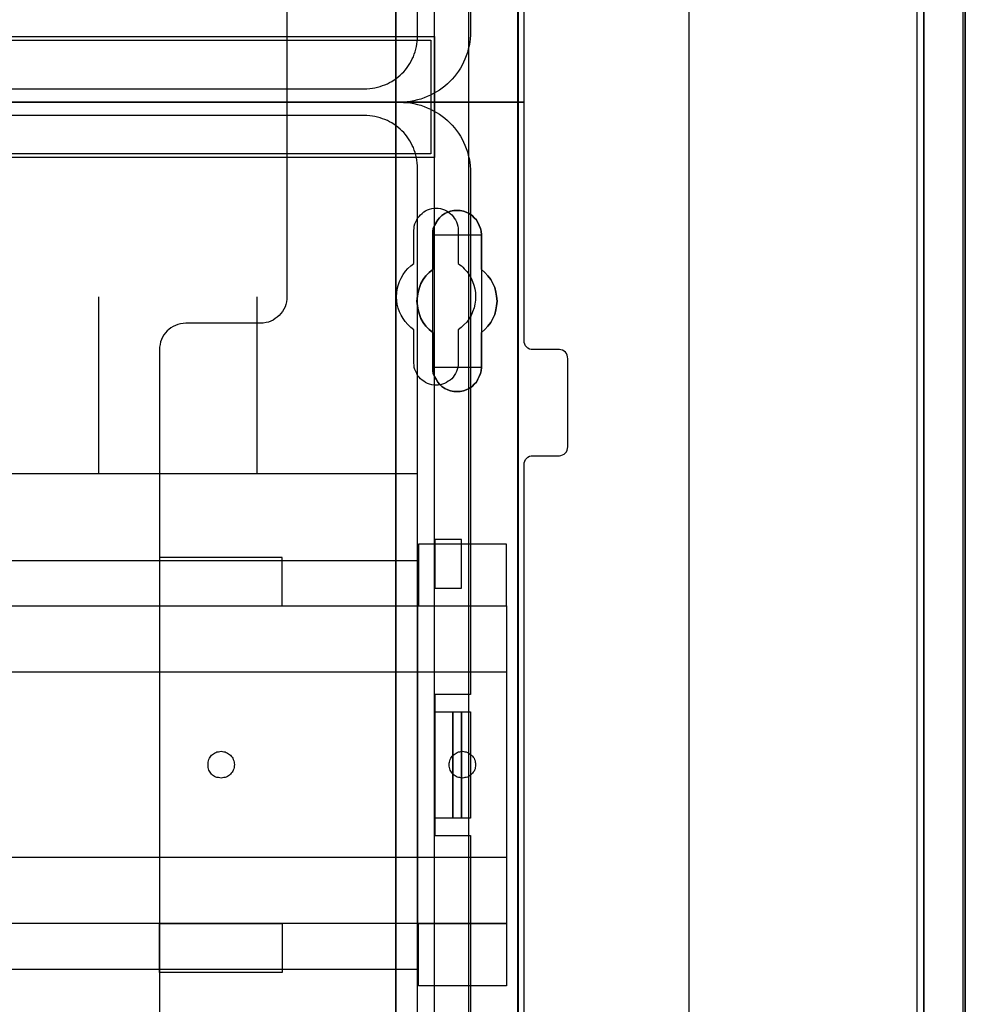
# Model space of a CAD drawing. Extents: x -631805 to -376315, y -40155 to 84873.
# Tile 39 of 256: x -612213 to -611143, y -36656 to -35541. Entities that reach past the tile are written whole.
import ezdxf

# ---------------------------------------------------------------- set-up
doc = ezdxf.new("R2010")
doc.units = 0
doc.header["$MEASUREMENT"] = 0
doc.layers.get('0').update_dxf_attribs({"color": 252})
for name, color, linetype in [('30', 7, 'Continuous'), ('5', 7, 'Continuous'), ('50', 7, 'Continuous')]:
    doc.layers.add(name, color=color, linetype=linetype)

# ---------------------------------------------------------------- blocks, each defined once
blk = doc.blocks.new('*U1036')
at = {"layer": '5', "color": 7}
for points in [[(896, -801.193125), (896, -20.806875)], [(891.310316, -20.805704), (891.310316, -801.191648)], [(891.310316, -801.191648), (891.310316, -20.805704)], [(845.374185, -523.253164), (845.374185, -648.762415), (845.374185, -673.216939), (845.374185, -743.189759), (845.374185, -748.275889), (844.755492, -748.275889), (832.1754, -748.275889), (831.556707, -748.275889), (831.556707, -743.189759), (831.556707, -435.658701)], [(831.555951, -435.658725), (831.555951, -743.18976), (831.555951, -748.275889), (832.174751, -748.275889), (844.757006, -748.275889), (845.375805, -748.275889), (845.375805, -743.18976), (845.375805, -743.18976), (845.375805, -673.216945), (845.375805, -648.762422), (845.375805, -523.253181)]]:
    blk.add_lwpolyline(points, dxfattribs=at)
at = {"layer": '5', "color": 59}
for points in [[(891.307665, -20.806406), (891.307665, -801.190946), (891.307665, -20.806406)], [(895.997349, -20.806406), (895.997349, -780.795001), (895.997349, -20.806406)]]:
    blk.add_lwpolyline(points, close=True, dxfattribs=at)
at = {"layer": '5', "color": 7}
for points in [[(831.555951, -743.18882), (831.555951, -435.65812), (831.555951, -743.18882)], [(845.373154, -523.253168), (845.373154, -648.764229), (845.373154, -523.253168)], [(837.073768, -617.887426), (836.76441, -617.681893), (836.506612, -617.424978), (836.300373, -617.168062), (836.094134, -616.859763), (835.939455, -616.551464), (835.784776, -616.191783), (835.733217, -615.883484), (835.733217, -615.523802), (835.733217, -611.567301), (835.32074, -611.207619), (834.959822, -610.847937), (834.650464, -610.436872), (834.392666, -609.974423), (834.237987, -609.511975), (834.083308, -608.998144), (833.980189, -608.535696), (833.928629, -608.021864), (833.980189, -607.45665), (834.083308, -606.994202), (834.237987, -606.48037), (834.392666, -606.017922), (834.650464, -605.555474), (834.959822, -605.144409), (835.32074, -604.784727), (835.733217, -604.425045), (835.733217, -600.519927), (835.733217, -600.108862), (835.784776, -599.800563), (835.939455, -599.440881), (836.094134, -599.132582), (836.300373, -598.824284), (836.506612, -598.567368), (836.76441, -598.310452), (837.073768, -598.10492), (837.434685, -597.95077), (837.744043, -597.848004), (838.104961, -597.745238), (838.465878, -597.745238), (838.826796, -597.745238), (839.187713, -597.848004), (839.497071, -597.95077), (839.857989, -598.10492), (840.167347, -598.310452), (840.425145, -598.567368), (840.682943, -598.824284), (840.837622, -599.132582), (840.992301, -599.440881), (841.14698, -599.800563), (841.19854, -600.108862), (841.250099, -600.519927), (841.250099, -604.425045), (841.611017, -604.784727), (841.971934, -605.144409), (842.281292, -605.555474), (842.539091, -606.017922), (842.745329, -606.48037), (842.848448, -606.994202), (842.951568, -607.45665), (843.003127, -608.021864), (842.951568, -608.535696), (842.848448, -608.998144), (842.745329, -609.511975), (842.539091, -609.974423), (842.281292, -610.436872), (841.971934, -610.847937), (841.611017, -611.207619), (841.250099, -611.567301), (841.250099, -615.523802), (841.19854, -615.883484), (841.14698, -616.191783), (840.992301, -616.551464), (840.837622, -616.859763), (840.682943, -617.168062), (840.425145, -617.424978), (840.167347, -617.681893), (839.857989, -617.887426), (839.497071, -618.041575), (839.187713, -618.144342), (838.826796, -618.247108), (838.465878, -618.247108), (838.104961, -618.247108), (837.744043, -618.144342), (837.434685, -618.041575), (837.073768, -617.887426)], [(837.073768, -617.887426), (837.434685, -618.041575), (837.744043, -618.144342), (838.104961, -618.247108), (838.465878, -618.247108), (838.826796, -618.247108), (839.187713, -618.144342), (839.497071, -618.041575), (839.857989, -617.887426), (840.167347, -617.681893), (840.425145, -617.424978), (840.682943, -617.168062), (840.837622, -616.859763), (840.992301, -616.551464), (841.14698, -616.191783), (841.19854, -615.883484), (841.250099, -615.523802), (841.250099, -611.567301), (841.611017, -611.207619), (841.971934, -610.847937), (842.281292, -610.436872), (842.539091, -609.974423), (842.745329, -609.511975), (842.848448, -608.998144), (842.951568, -608.535696), (843.003127, -608.021864), (842.951568, -607.45665), (842.848448, -606.994202), (842.745329, -606.48037), (842.539091, -606.017922), (842.281292, -605.555474), (841.971934, -605.144409), (841.611017, -604.784727), (841.250099, -604.425045), (841.250099, -600.519927), (841.19854, -600.108862), (841.14698, -599.800563), (840.992301, -599.440881), (840.837622, -599.132582), (840.682943, -598.824284), (840.425145, -598.567368), (840.167347, -598.310452), (839.857989, -598.10492), (839.497071, -597.95077), (839.187713, -597.848004), (838.826796, -597.745238), (838.465878, -597.745238), (838.104961, -597.745238), (837.744043, -597.848004), (837.434685, -597.95077), (837.073768, -598.10492), (836.76441, -598.310452), (836.506612, -598.567368), (836.300373, -598.824284), (836.094134, -599.132582), (835.939455, -599.440881), (835.784776, -599.800563), (835.733217, -600.108862), (835.733217, -600.519927), (835.733217, -604.425045), (835.32074, -604.784727), (834.959822, -605.144409), (834.650464, -605.555474), (834.392666, -606.017922), (834.237987, -606.48037), (834.083308, -606.994202), (833.980189, -607.45665), (833.928629, -608.021864), (833.980189, -608.535696), (834.083308, -608.998144), (834.237987, -609.511975), (834.392666, -609.974423), (834.650464, -610.436872), (834.959822, -610.847937), (835.32074, -611.207619), (835.733217, -611.567301), (835.733217, -615.523802), (835.733217, -615.883484), (835.784776, -616.191783), (835.939455, -616.551464), (836.094134, -616.859763), (836.300373, -617.168062), (836.506612, -617.424978), (836.76441, -617.681893), (837.073768, -617.887426)], [(837.073768, -617.887426), (837.434685, -618.041575), (837.744043, -618.144342), (838.104961, -618.247108), (838.465878, -618.247108), (838.826796, -618.247108), (839.187713, -618.144342), (839.497071, -618.041575), (839.857989, -617.887426), (840.167347, -617.681893), (840.425145, -617.424978), (840.682943, -617.168062), (840.837622, -616.859763), (840.992301, -616.551464), (841.14698, -616.191783), (841.19854, -615.883484), (841.250099, -615.523802), (841.250099, -611.567301), (841.611017, -611.207619), (841.971934, -610.847937), (842.281292, -610.436872), (842.539091, -609.974423), (842.745329, -609.511975), (842.848448, -608.998144), (842.951568, -608.535696), (843.003127, -608.021864), (842.951568, -607.45665), (842.848448, -606.994202), (842.745329, -606.48037), (842.539091, -606.017922), (842.281292, -605.555474), (841.971934, -605.144409), (841.611017, -604.784727), (841.250099, -604.425045), (841.250099, -600.519927), (841.19854, -600.108862), (841.14698, -599.800563), (840.992301, -599.440881), (840.837622, -599.132582), (840.682943, -598.824284), (840.425145, -598.567368), (840.167347, -598.310452), (839.857989, -598.10492), (839.497071, -597.95077), (839.187713, -597.848004), (838.826796, -597.745238), (838.465878, -597.745238), (838.104961, -597.745238), (837.744043, -597.848004), (837.434685, -597.95077), (837.073768, -598.10492), (836.76441, -598.310452), (836.506612, -598.567368), (836.300373, -598.824284), (836.094134, -599.132582), (835.939455, -599.440881), (835.784776, -599.800563), (835.733217, -600.108862), (835.733217, -600.519927), (835.733217, -604.425045), (835.32074, -604.784727), (834.959822, -605.144409), (834.650464, -605.555474), (834.392666, -606.017922), (834.237987, -606.48037), (834.083308, -606.994202), (833.980189, -607.45665), (833.928629, -608.021864), (833.980189, -608.535696), (834.083308, -608.998144), (834.237987, -609.511975), (834.392666, -609.974423), (834.650464, -610.436872), (834.959822, -610.847937), (835.32074, -611.207619), (835.733217, -611.567301), (835.733217, -615.523802), (835.733217, -615.883484), (835.784776, -616.191783), (835.939455, -616.551464), (836.094134, -616.859763), (836.300373, -617.168062), (836.506612, -617.424978), (836.76441, -617.681893), (837.073768, -617.887426)], [(841.250792, -600.523133), (841.199233, -600.111593), (841.147674, -599.802938), (840.992997, -599.44284), (840.838321, -599.134185), (840.683644, -598.82553), (840.425849, -598.568318), (840.168054, -598.311105), (839.858701, -598.105335), (839.497788, -597.951008), (839.188434, -597.848123), (838.827522, -597.745238), (838.466609, -597.745238), (838.105697, -597.745238), (837.744784, -597.848123), (837.43543, -597.951008), (837.074518, -598.105335), (836.765164, -598.311105), (836.507369, -598.568318), (836.301133, -598.82553), (836.094898, -599.134185), (835.940221, -599.44284), (835.785544, -599.802938), (835.733985, -600.111593), (835.733985, -600.523133), (841.250792, -600.523133)], [(835.733985, -604.426485), (835.733985, -600.520484), (835.733985, -604.426485)], [(841.248141, -600.520484), (841.248141, -604.426485), (841.248141, -600.520484)], [(835.733985, -604.423837), (835.321332, -604.783641), (834.960261, -605.143444), (834.650771, -605.554648), (834.392864, -606.017253), (834.238119, -606.479858), (834.083374, -606.993863), (833.980211, -607.456467), (833.928629, -608.021873), (833.980211, -608.535878), (834.083374, -608.998483), (834.238119, -609.512488), (834.392864, -609.975093), (834.650771, -610.437697), (834.960261, -610.848901), (835.321332, -611.208705), (835.733985, -611.568508), (835.733985, -604.423837)], [(841.248141, -611.568508), (841.609462, -611.208705), (841.970783, -610.848901), (842.280486, -610.437697), (842.538572, -609.975093), (842.745041, -609.512488), (842.848276, -608.998483), (842.95151, -608.535878), (843.003127, -608.021873), (842.95151, -607.456467), (842.848276, -606.993863), (842.745041, -606.479858), (842.538572, -606.017253), (842.280486, -605.554648), (841.970783, -605.143444), (841.609462, -604.783641), (841.248141, -604.423837), (841.248141, -611.568508)], [(835.733985, -615.522176), (835.733985, -611.56586), (835.733985, -615.522176)], [(841.248141, -611.56586), (841.248141, -615.522176), (841.248141, -611.56586)], [(835.733985, -615.522176), (835.733985, -615.882072), (835.785544, -616.190555), (835.940221, -616.550452), (836.094898, -616.858935), (836.301133, -617.167418), (836.507369, -617.424487), (836.765164, -617.681556), (837.074518, -617.887211), (837.43543, -618.041453), (837.744784, -618.14428), (838.105697, -618.247108), (838.466609, -618.247108), (838.827522, -618.247108), (839.188434, -618.14428), (839.497788, -618.041453), (839.858701, -617.887211), (840.168054, -617.681556), (840.425849, -617.424487), (840.683644, -617.167418), (840.838321, -616.858935), (840.992997, -616.550452), (841.147674, -616.190555), (841.199233, -615.882072), (841.250792, -615.522176), (835.733985, -615.522176)], [(845.373154, -648.761581), (845.373154, -673.217118), (845.373154, -648.761581)], [(845.373154, -673.21447), (845.373154, -743.18882), (845.373154, -673.21447)]]:
    blk.add_lwpolyline(points, close=True, dxfattribs=at)
at = {"layer": '50', "color": 7}
for points in [[(895.766709, -801.133213), (895.766709, -20.558787)], [(890.538865, -801.136518), (890.538865, -20.552831)], [(864.765487, -737.446126), (864.765487, -423.785117)], [(503.983265, -85.921426), (839.76091, -85.921426), (839.76091, -735.000783), (503.983265, -735.000783), (503.983265, -85.921426)], [(507.824617, -728.385739), (835.919558, -728.385739), (835.919558, -441.457538), (507.824617, -441.457538), (507.824617, -728.385739)], [(507.824617, -578.069586), (835.919558, -578.069586), (835.919558, -591.771043), (507.824617, -591.771043), (507.824617, -578.069586)]]:
    blk.add_lwpolyline(points, dxfattribs=at)
blk.add_lwpolyline([(508.238179, -578.482695), (835.505996, -578.482695), (835.505996, -591.357933), (508.238179, -591.357933), (508.238179, -578.482695)], close=True, dxfattribs=at)
blk = doc.blocks.new('*U1055')
at = {"layer": '50', "color": 7}
for points in [[(840.002154, -518.475839), (840.002154, -577.492635), (839.981154, -577.912983), (839.960154, -578.312313), (839.918153, -578.711643), (839.834152, -579.110973), (839.750152, -579.510303), (839.645151, -579.888616), (839.51915, -580.266929), (839.372148, -580.624224), (839.204147, -580.98152), (839.036145, -581.317798), (838.847144, -581.654076), (838.637142, -581.990354), (838.40614, -582.305615), (838.175138, -582.599858), (837.923136, -582.894101), (837.650133, -583.167327), (837.377131, -583.419536), (837.083128, -583.671744), (836.789125, -583.923953), (836.474123, -584.134127), (836.13812, -584.3443), (835.802117, -584.533457), (835.466114, -584.722613), (835.109111, -584.869735), (834.752107, -585.016856), (834.374104, -585.142961), (833.996101, -585.248048), (833.597097, -585.332117), (833.219094, -585.416187), (832.82009, -585.458221), (832.421087, -585.500256), (832.001083, -585.500256), (512.000243, -585.500256)], [(515.970229, -584.006707), (827.968097, -584.006707), (828.283097, -583.98569), (828.598098, -583.964673), (828.892099, -583.922638), (829.1861, -583.880603), (829.480101, -583.817551), (829.774102, -583.733481), (830.047102, -583.628394), (830.320103, -583.523308), (830.593104, -583.418221), (830.845105, -583.271099), (831.097105, -583.144995), (831.349106, -582.976856), (831.580107, -582.808717), (831.811107, -582.640578), (832.021108, -582.451421), (832.231108, -582.241247), (832.441109, -582.052091), (832.630109, -581.8209), (832.81911, -581.589709), (832.98711, -581.358517), (833.134111, -581.127326), (833.281111, -580.875118), (833.407112, -580.601892), (833.533112, -580.349683), (833.638112, -580.076457), (833.743113, -579.803231), (833.827113, -579.508988), (833.890113, -579.214745), (833.932113, -578.920501), (833.974113, -578.626258), (833.995113, -578.310997), (834.016113, -577.995737), (834.016113, -443.001103)]]:
    blk.add_lwpolyline(points, dxfattribs=at)
blk = doc.blocks.new('*U1056')
at = {"layer": '30', "color": 7}
blk.add_lwpolyline([(819.226609, -563.482996), (819.226609, -585.500256), (846.056088, -585.500256), (846.056088, -558.507726)], dxfattribs=at)
blk.add_lwpolyline([(819.226609, -563.482996), (819.226609, -585.500256), (846.056088, -585.500256), (846.056088, -558.507726)], dxfattribs=at)
blk = doc.blocks.new('*U1059')
at = {"layer": '50', "color": 7}
for points in [[(512.000243, -585.497608), (832.001083, -585.497608), (832.421087, -585.518625), (832.82009, -585.539643), (833.219094, -585.581677), (833.597097, -585.665747), (833.996101, -585.749817), (834.374104, -585.854903), (834.752107, -585.981008), (835.109111, -586.128129), (835.466114, -586.275251), (835.802117, -586.464407), (836.13812, -586.653564), (836.474123, -586.863738), (836.789125, -587.073911), (837.083128, -587.32612), (837.377131, -587.578328), (837.650133, -587.830537), (837.923136, -588.103763), (838.175138, -588.398006), (838.40614, -588.713267), (838.637142, -589.00751), (838.847144, -589.343788), (839.036145, -589.680066), (839.204147, -590.016344), (839.372148, -590.37364), (839.51915, -590.751952), (839.645151, -591.109248), (839.750152, -591.487561), (839.834152, -591.886891), (839.918153, -592.286221), (839.960154, -592.685551), (839.981154, -593.084881), (840.002154, -593.505229), (840.002154, -652.522025), (835.970118, -652.522025), (835.970118, -668.474215), (840.002154, -668.474215), (840.002154, -727.491012)], [(834.016113, -727.996653), (834.016113, -592.999588), (833.995113, -592.684321), (833.974113, -592.369055), (833.932113, -592.074806), (833.890113, -591.780558), (833.827113, -591.486309), (833.743113, -591.19206), (833.638112, -590.91883), (833.533112, -590.645599), (833.407112, -590.393386), (833.281111, -590.120155), (833.134111, -589.867942), (832.98711, -589.636746), (832.81911, -589.405551), (832.630109, -589.174356), (832.441109, -588.94316), (832.231108, -588.754), (832.021108, -588.543823), (831.811107, -588.354663), (831.580107, -588.186521), (831.349106, -588.018379), (831.097105, -587.850237), (830.845105, -587.72413), (830.593104, -587.577006), (830.320103, -587.471917), (830.047102, -587.366828), (829.774102, -587.26174), (829.480101, -587.177668), (829.1861, -587.114615), (828.892099, -587.07258), (828.598098, -587.030544), (828.283097, -587.009526), (827.968097, -586.988509), (515.970229, -586.988509)], [(509.985212, -627.512936), (834.016113, -627.512936), (834.016113, -627.512936), (834.016113, -592.999912), (833.995113, -592.684629), (833.974113, -592.369345), (833.932113, -592.075081), (833.890113, -591.780816), (833.827113, -591.486552), (833.743113, -591.192287), (833.638112, -590.919042), (833.533112, -590.645796), (833.407112, -590.393569), (833.281111, -590.120324), (833.134111, -589.868097), (832.98711, -589.636889), (832.81911, -589.405681), (832.630109, -589.174474), (832.441109, -588.943266), (832.231108, -588.754096), (832.021108, -588.543907), (831.811107, -588.354737), (831.580107, -588.186586), (831.349106, -588.018434), (831.097105, -587.850283), (830.845105, -587.72417), (830.593104, -587.577038), (830.320103, -587.471943), (830.047102, -587.366849), (829.774102, -587.261754), (829.480101, -587.177679), (829.1861, -587.114622), (828.892099, -587.072584), (828.598098, -587.030546), (828.283097, -587.009528), (827.968097, -586.988509), (515.970229, -586.988509)], [(834.016113, -627.512936), (834.016113, -592.999912), (833.995113, -592.684629), (833.974113, -592.369345), (833.932113, -592.075081), (833.890113, -591.780816), (833.827113, -591.486552), (833.743113, -591.192287), (833.638112, -590.919042), (833.533112, -590.645796), (833.407112, -590.393569), (833.281111, -590.120324), (833.134111, -589.868097), (832.98711, -589.636889), (832.81911, -589.405681), (832.630109, -589.174474), (832.441109, -588.943266), (832.231108, -588.754096), (832.021108, -588.543907), (831.811107, -588.354737), (831.580107, -588.186586), (831.349106, -588.018434), (831.097105, -587.850283), (830.845105, -587.72417), (830.593104, -587.577038), (830.320103, -587.471943), (830.047102, -587.366849), (829.774102, -587.261754), (829.480101, -587.177679), (829.1861, -587.114622), (828.892099, -587.072584), (828.598098, -587.030546), (828.283097, -587.009528), (827.968097, -586.988509), (515.970229, -586.988509)], [(509.985212, -627.512936), (834.016113, -627.512936)], [(797.935505, -627.555306), (797.935505, -607.543341)], [(815.84856, -627.555306), (815.84856, -607.543341)], [(838.970901, -634.993921), (835.967276, -634.993921), (835.967276, -640.480859), (838.970901, -640.480859), (838.970901, -634.993921)], [(509.985212, -637.345466), (834.016113, -637.345466), (834.016113, -683.650775), (509.985212, -683.650775), (509.985212, -637.345466)], [(835.967276, -654.476259), (837.984715, -654.476259), (837.984715, -666.519982), (835.967276, -666.519982), (835.967276, -654.476259)], [(837.982064, -654.476259), (838.970901, -654.476259), (838.970901, -666.519982), (837.982064, -666.519982), (837.982064, -654.476259)], [(838.970901, -654.476259), (840.002154, -654.476259), (840.002154, -666.519982), (838.970901, -666.519982), (838.970901, -654.476259)]]:
    blk.add_lwpolyline(points, dxfattribs=at)
blk = doc.blocks.new('*U1060')
at = {"layer": '30', "color": 7}
for points in [[(846.056088, -694.480793), (846.056088, -626.515448), (846.078465, -626.312835), (846.145594, -626.110222), (846.2351, -625.930122), (846.36936, -625.772534), (846.503619, -625.659971), (846.682631, -625.569921), (846.861644, -625.524896), (847.063033, -625.502384), (850.06149, -625.502384), (850.06149, -625.502384), (850.240502, -625.479871), (850.419515, -625.412334), (850.598527, -625.322283), (850.732786, -625.187208), (850.844669, -625.052133), (850.934175, -624.872033), (850.978928, -624.691932), (851.001305, -624.48932), (851.001305, -614.538779), (850.978928, -614.313654), (850.934175, -614.111041), (850.844669, -613.93094), (850.732786, -613.795865), (850.598527, -613.66079), (850.419515, -613.57074), (850.240502, -613.525715), (850.06149, -613.503202), (847.063033, -613.503202), (846.861644, -613.48069), (846.682631, -613.435665), (846.503619, -613.323102), (846.36936, -613.210539), (846.2351, -613.052952), (846.145594, -612.872851), (846.078465, -612.692751), (846.056088, -612.490138), (846.056088, -585.497608), (819.226609, -585.497608), (819.226609, -607.514868), (819.204233, -607.807531), (819.15948, -608.100194), (819.09235, -608.392857), (819.002844, -608.663007), (818.868584, -608.933158), (818.711949, -609.180795), (818.532936, -609.405921), (818.353924, -609.631046), (818.130158, -609.811146), (817.906393, -609.991247), (817.660251, -610.148834), (817.391732, -610.261397), (817.123214, -610.37396), (816.854695, -610.441497), (816.541424, -610.486522), (816.250529, -610.509035), (807.769818, -610.509035), (807.478922, -610.531548), (807.165651, -610.576573), (806.874756, -610.64411), (806.606237, -610.756673), (806.337719, -610.869236), (806.091577, -611.026823), (805.867811, -611.206924), (805.666422, -611.387024), (805.465033, -611.612149), (805.286021, -611.837275), (805.151762, -612.084912), (805.017502, -612.355063), (804.927996, -612.625213), (804.860867, -612.917876), (804.816113, -613.210539), (804.793737, -613.503202), (804.793737, -707.493038)], [(850.06149, -625.502384), (850.240502, -625.479871), (850.419515, -625.412334), (850.598527, -625.322283), (850.732786, -625.187208), (850.844669, -625.052133), (850.934175, -624.872033), (850.978928, -624.691932), (851.001305, -624.48932), (851.001305, -614.538779), (850.978928, -614.313654), (850.934175, -614.111041), (850.844669, -613.93094), (850.732786, -613.795865), (850.598527, -613.66079), (850.419515, -613.57074), (850.240502, -613.525715), (850.06149, -613.503202), (847.063033, -613.503202), (846.861644, -613.48069), (846.682631, -613.435665), (846.503619, -613.323102), (846.36936, -613.210539), (846.2351, -613.052952), (846.145594, -612.872851), (846.078465, -612.692751), (846.056088, -612.490138), (846.056088, -585.497608), (819.226609, -585.497608), (819.226609, -607.514868), (819.204233, -607.807531), (819.15948, -608.100194), (819.09235, -608.392857), (819.002844, -608.663007), (818.868584, -608.933158), (818.711949, -609.180795), (818.532936, -609.405921), (818.353924, -609.631046), (818.130158, -609.811146), (817.906393, -609.991247), (817.660251, -610.148834), (817.391732, -610.261397), (817.123214, -610.37396), (816.854695, -610.441497), (816.541424, -610.486522), (816.250529, -610.509035), (807.769818, -610.509035), (807.478922, -610.531548), (807.165651, -610.576573), (806.874756, -610.64411), (806.606237, -610.756673), (806.337719, -610.869236), (806.091577, -611.026823), (805.867811, -611.206924), (805.666422, -611.387024), (805.465033, -611.612149), (805.286021, -611.837275), (805.151762, -612.084912), (805.017502, -612.355063), (804.927996, -612.625213), (804.860867, -612.917876), (804.816113, -613.210539), (804.793737, -613.503202), (804.793737, -707.493038)], [(846.056088, -694.480793), (846.056088, -626.515448), (846.078465, -626.312835), (846.145594, -626.110222), (846.2351, -625.930122), (846.36936, -625.772534), (846.503619, -625.659971), (846.682631, -625.569921), (846.861644, -625.524896), (847.063033, -625.502384), (850.06149, -625.502384)], [(833.591788, -615.013067), (833.591788, -611.253044), (833.233686, -610.982863), (832.897966, -610.667651), (832.607008, -610.329925), (832.360813, -609.969683), (832.136999, -609.586926), (831.957948, -609.204169), (831.801278, -608.798897), (831.711753, -608.37111), (831.644609, -607.965838), (831.622227, -607.515536), (831.644609, -607.087749), (831.711753, -606.659962), (831.801278, -606.232175), (831.957948, -605.804388), (832.136999, -605.399116), (832.360813, -604.993844), (832.629389, -604.633602), (832.920347, -604.318391), (833.256068, -604.025694), (833.591788, -603.755513), (833.591788, -600.018005), (833.61417, -599.770339), (833.636551, -599.522673), (833.703695, -599.275006), (833.793221, -599.049855), (833.905128, -598.824704), (834.017035, -598.622068), (834.173704, -598.419432), (834.330374, -598.239311), (834.509425, -598.081706), (834.710857, -597.9241), (834.91229, -597.811524), (835.136103, -597.698949), (835.359917, -597.608888), (835.606112, -597.541343), (835.852307, -597.496313), (836.098503, -597.496313), (836.344698, -597.496313), (836.590893, -597.541343), (836.837088, -597.608888), (837.060902, -597.698949), (837.284716, -597.811524), (837.486148, -597.9241), (837.68758, -598.081706), (837.866631, -598.239311), (838.023301, -598.419432), (838.157589, -598.622068), (838.291877, -598.824704), (838.403784, -599.049855), (838.49331, -599.275006), (838.560454, -599.522673), (838.582835, -599.770339), (838.605217, -600.018005), (838.605217, -603.755513), (838.784268, -603.890604), (838.963319, -604.025694), (839.14237, -604.1833), (839.299039, -604.340906), (839.589997, -604.656117), (839.836192, -605.016359), (840.060006, -605.399116), (840.239057, -605.781873), (840.373345, -606.187145), (840.485252, -606.614932), (840.552396, -607.042719), (840.574778, -607.470506), (840.552396, -607.920808), (840.485252, -608.348595), (840.395727, -608.776382), (840.239057, -609.204169), (840.060006, -609.631956), (839.813811, -610.037228), (839.567616, -610.374955), (839.254277, -610.690166), (838.940937, -610.982863), (838.605217, -611.253044), (838.605217, -615.013067), (838.582835, -615.260733), (838.560454, -615.508399), (838.49331, -615.756066), (838.403784, -615.981217), (838.291877, -616.206368), (838.157589, -616.409004), (838.023301, -616.61164), (837.866631, -616.791761), (837.68758, -616.949366), (837.486148, -617.084457), (837.284716, -617.219548), (837.060902, -617.332123), (836.837088, -617.422184), (836.590893, -617.489729), (836.344698, -617.512244), (836.098503, -617.534759), (835.852307, -617.512244), (835.606112, -617.489729), (835.359917, -617.422184), (835.136103, -617.332123), (834.91229, -617.219548), (834.710857, -617.084457), (834.509425, -616.949366), (834.330374, -616.791761), (834.173704, -616.61164), (834.017035, -616.409004), (833.905128, -616.206368), (833.793221, -615.981217), (833.703695, -615.756066), (833.636551, -615.508399), (833.61417, -615.260733), (833.591788, -615.013067)], [(844.087401, -635.5209), (834.127457, -635.5209), (834.127457, -642.477554), (844.087401, -642.477554), (844.087401, -635.5209)], [(818.690471, -637.027689), (804.793737, -637.027689), (804.793737, -642.477554), (818.690471, -642.477554), (818.690471, -637.027689)], [(499.9802, -642.474906), (844.087401, -642.474906), (844.087401, -678.452483), (499.9802, -678.452483), (499.9802, -642.474906)], [(499.9802, -649.971779), (844.087401, -649.971779), (844.087401, -670.95561), (499.9802, -670.95561), (499.9802, -649.971779)], [(811.775969, -661.973132), (811.61914, -661.950603), (811.46231, -661.928074), (811.30548, -661.905545), (811.171055, -661.860487), (811.036629, -661.792901), (810.924608, -661.725314), (810.812587, -661.635198), (810.700565, -661.545083), (810.610948, -661.432438), (810.521331, -661.319793), (810.454119, -661.207149), (810.386906, -661.071975), (810.342097, -660.936802), (810.319693, -660.779099), (810.297289, -660.621397), (810.297289, -660.463694), (810.297289, -660.305992), (810.319693, -660.170818), (810.342097, -660.013116), (810.386906, -659.877943), (810.454119, -659.742769), (810.521331, -659.630124), (810.610948, -659.51748), (810.700565, -659.404835), (810.812587, -659.31472), (810.924608, -659.224604), (811.036629, -659.157017), (811.171055, -659.08943), (811.30548, -659.021844), (811.46231, -658.999315), (811.61914, -658.976786), (811.775969, -658.954257), (811.932799, -658.976786), (812.067225, -658.999315), (812.224054, -659.021844), (812.35848, -659.08943), (812.492905, -659.157017), (812.604927, -659.224604), (812.716948, -659.31472), (812.828969, -659.404835), (812.918586, -659.51748), (813.008203, -659.630124), (813.09782, -659.742769), (813.142629, -659.877943), (813.209841, -660.013116), (813.232246, -660.170818), (813.25465, -660.305992), (813.277054, -660.463694), (813.25465, -660.621397), (813.232246, -660.779099), (813.209841, -660.936802), (813.142629, -661.071975), (813.09782, -661.207149), (813.008203, -661.319793), (812.918586, -661.432438), (812.828969, -661.545083), (812.716948, -661.635198), (812.604927, -661.725314), (812.492905, -661.792901), (812.35848, -661.860487), (812.224054, -661.905545), (812.067225, -661.928074), (811.932799, -661.950603), (811.775969, -661.973132)], [(839.073693, -661.973132), (838.916863, -661.950603), (838.782438, -661.928074), (838.648012, -661.905545), (838.491183, -661.860487), (838.379161, -661.792901), (838.244736, -661.725314), (838.132715, -661.635198), (838.020693, -661.545083), (837.931076, -661.432438), (837.841459, -661.319793), (837.774247, -661.207149), (837.707034, -661.071975), (837.662225, -660.936802), (837.617417, -660.779099), (837.595013, -660.621397), (837.595013, -660.463694), (837.595013, -660.305992), (837.617417, -660.170818), (837.662225, -660.013116), (837.707034, -659.877943), (837.774247, -659.742769), (837.841459, -659.630124), (837.931076, -659.51748), (838.020693, -659.404835), (838.132715, -659.31472), (838.244736, -659.224604), (838.379161, -659.157017), (838.491183, -659.08943), (838.648012, -659.021844), (838.782438, -658.999315), (838.916863, -658.976786), (839.073693, -658.954257), (839.230523, -658.976786), (839.364948, -658.999315), (839.521778, -659.021844), (839.656204, -659.08943), (839.790629, -659.157017), (839.90265, -659.224604), (840.014672, -659.31472), (840.126693, -659.404835), (840.21631, -659.51748), (840.305927, -659.630124), (840.395544, -659.742769), (840.440352, -659.877943), (840.507565, -660.013116), (840.529969, -660.170818), (840.552374, -660.305992), (840.574778, -660.463694), (840.552374, -660.621397), (840.529969, -660.779099), (840.507565, -660.936802), (840.440352, -661.071975), (840.395544, -661.207149), (840.305927, -661.319793), (840.21631, -661.432438), (840.126693, -661.545083), (840.014672, -661.635198), (839.90265, -661.725314), (839.790629, -661.792901), (839.656204, -661.860487), (839.521778, -661.905545), (839.364948, -661.928074), (839.230523, -661.950603), (839.073693, -661.973132)], [(818.690471, -683.968551), (804.793737, -683.968551), (804.793737, -678.449835), (818.690471, -678.449835), (818.690471, -683.968551)], [(844.087401, -685.477989), (834.127457, -685.477989), (834.127457, -678.449835), (844.087401, -678.449835), (844.087401, -685.477989)]]:
    blk.add_lwpolyline(points, dxfattribs=at)
blk.add_lwpolyline([(499.9802, -642.474906), (844.087401, -642.474906), (844.087401, -678.452483), (499.9802, -678.452483), (499.9802, -642.474906)], close=True, dxfattribs=at)

msp = doc.modelspace()

# ---------------------------------------------------------------- block references
at = {"xscale": 10, "yscale": 10, "zscale": 10}
for name in ['*U1036', '*U1056', '*U1055', '*U1060', '*U1059']:
    msp.add_blockref(name, (-620103.1, -29779.7), dxfattribs=at)

doc.saveas('drawing.dxf')
